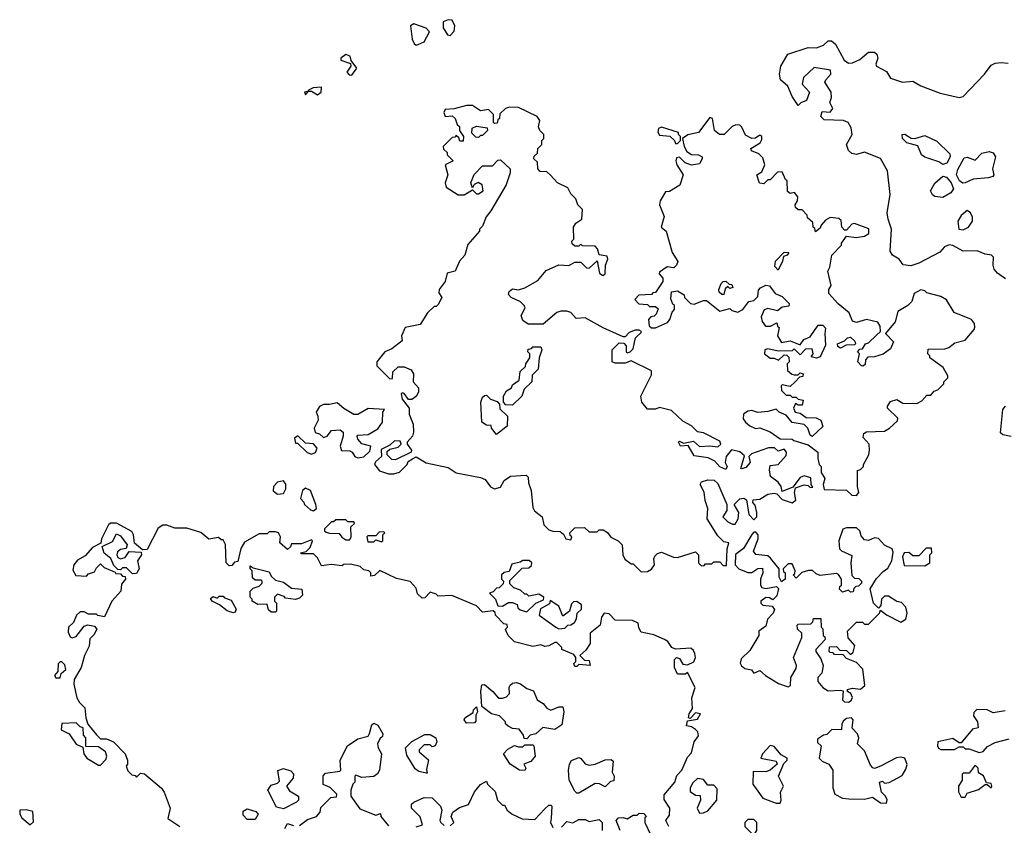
# Model space of a CAD drawing. Extents: x 2293830 to 2387798, y 66850 to 233222.
# Tile 58 of 192: x 2347874 to 2352770, y 165530 to 169536. Entities that reach past the tile are written whole.
import ezdxf

# ---------------------------------------------------------------- set-up
doc = ezdxf.new("R2010")
doc.units = 0

msp = doc.modelspace()

# ---------------------------------------------------------------- linework, layer by layer
at = {"layer": '0CON05XD'}
for points in [[(2350015, 169457.5), (2350035, 169478.8), (2350038.2, 169505), (2350025, 169534), (2350003.9, 169536.1), (2349980, 169525), (2349978.8, 169495), (2350000.7, 169460.7), (2350015, 169457.5)], [(2349845, 169410), (2349855, 169412.5), (2349885, 169426), (2349911.2, 169475), (2349895, 169493.8), (2349834, 169516), (2349816.7, 169505), (2349825, 169440), (2349835, 169417.5), (2349845, 169410)], [(2352776.9, 168246.9), (2352736.2, 168275), (2352720, 168295), (2352714.2, 168315), (2352716, 168356), (2352705.9, 168365.9), (2352675, 168370), (2352635, 168387.5), (2352565.9, 168385.9), (2352514, 168414), (2352496.4, 168416.4), (2352472.5, 168407.5), (2352449.7, 168380.3), (2352345, 168325.8), (2352305, 168312.9), (2352267.5, 168317.5), (2352248, 168345), (2352214.8, 168364.8), (2352201.8, 168385), (2352209.6, 168495), (2352191.9, 168545), (2352188.1, 168575), (2352202.5, 168667.5), (2352188.8, 168785), (2352155, 168846.7), (2352075, 168878), (2352035, 168866), (2352011.2, 168871.2), (2351995.9, 168885.9), (2351986, 168915), (2352013.5, 168965), (2352008.5, 168998.5), (2351993.8, 169025), (2351970, 169035), (2351875, 169038.8), (2351857.5, 169055), (2351865, 169080), (2351905, 169076), (2351916.7, 169095), (2351903.3, 169125), (2351911.1, 169148.9), (2351908.8, 169175), (2351878.3, 169225), (2351882.1, 169237.9), (2351907.2, 169265), (2351905.4, 169285), (2351825, 169298.1), (2351770.8, 169249.2), (2351765.4, 169215), (2351802, 169175), (2351786.2, 169133.8), (2351757.5, 169122.5), (2351745, 169110), (2351714.5, 169155), (2351693.3, 169205), (2351657.3, 169237.3), (2351652, 169265), (2351658.8, 169305), (2351693.3, 169365), (2351795, 169397.8), (2351836.8, 169396.8), (2351871.1, 169408.9), (2351895, 169430.8), (2351910.8, 169430.8), (2351930, 169415), (2351973.6, 169335), (2351995, 169320.3), (2352015, 169322.4), (2352051.5, 169338.5), (2352095, 169374.2), (2352123.9, 169373.9), (2352136.2, 169365), (2352141.2, 169345), (2352132, 169315), (2352134.3, 169304.3), (2352185, 169278.8), (2352203.8, 169245), (2352263.9, 169226.1), (2352315, 169230), (2352355, 169207.5), (2352451.5, 169171.5), (2352545, 169150), (2352565.7, 169155), (2352671.4, 169265), (2352705, 169310), (2352725, 169320), (2352755, 169324), (2352789.5, 169319.5)], [(2349525, 169260), (2349550, 169295), (2349522.5, 169332.5), (2349516.7, 169355), (2349495, 169362.5), (2349470, 169345), (2349470, 169335), (2349518.3, 169318.3), (2349520, 169305), (2349500, 169275), (2349511.7, 169261.7), (2349525, 169260)], [(2349355, 169162), (2349372.5, 169175), (2349375, 169200), (2349333, 169197), (2349310, 169185), (2349310, 169180), (2349290, 169175), (2349295, 169163.3), (2349310, 169180), (2349325, 169180), (2349355, 169162)], [(2350965, 166790), (2350995, 166792.5), (2351016.4, 166803.6), (2351030, 166825), (2351026.7, 166855), (2351031.7, 166868.3), (2351045, 166881.2), (2351065, 166888), (2351125, 166863.3), (2351145, 166862.5), (2351235, 166890), (2351250, 166875), (2351250, 166835), (2351265, 166820), (2351278.3, 166821.7), (2351285, 166830), (2351315, 166830), (2351325, 166840), (2351355, 166840), (2351371.7, 166821.7), (2351388.3, 166821.7), (2351392.5, 166905), (2351400, 166935), (2351375, 166940), (2351345, 166970), (2351292.5, 167055), (2351296.2, 167105), (2351281.9, 167145), (2351277.3, 167187.3), (2351257.5, 167225), (2351265, 167237.5), (2351295, 167247.5), (2351327, 167247), (2351345, 167230), (2351390, 167125), (2351390, 167095), (2351370, 167065), (2351395, 167040), (2351418.3, 167028.3), (2351431.7, 167028.3), (2351447.5, 167055), (2351450, 167085), (2351427.5, 167125), (2351455, 167153.3), (2351475, 167157.5), (2351488.3, 167148.3), (2351500, 167075), (2351525, 167050), (2351540, 167065), (2351540, 167085), (2351531.7, 167121.7), (2351520, 167135), (2351521.7, 167148.3), (2351555, 167152.5), (2351595, 167177.5), (2351625, 167182.5), (2351638.3, 167178.3), (2351665, 167150), (2351715, 167133.3), (2351733, 167147), (2351727.5, 167185), (2351731.7, 167208.3), (2351775, 167222.5), (2351795, 167220), (2351805, 167210), (2351818.3, 167211.7), (2351810, 167225), (2351808.3, 167258.3), (2351775, 167267.5), (2351755, 167260), (2351718.3, 167211.7), (2351665, 167190), (2351660, 167215), (2351646.4, 167236.4), (2351607.5, 167265), (2351601.7, 167298.3), (2351605, 167320), (2351645.8, 167324.2), (2351685, 167370), (2351687.5, 167385), (2351675, 167400), (2351645, 167390), (2351627, 167407), (2351597, 167407), (2351513, 167377), (2351500, 167365), (2351506.7, 167335), (2351485, 167310), (2351465, 167302.5), (2351460, 167305), (2351478.3, 167368.3), (2351455, 167387.5), (2351413, 167397), (2351387.5, 167365), (2351382.5, 167335), (2351392.5, 167315), (2351385, 167300), (2351355, 167312.5), (2351331.2, 167341.2), (2351297.7, 167357.7), (2351227.5, 167367.5), (2351198.3, 167418.3), (2351160, 167415), (2351150, 167435), (2351155, 167440), (2351175, 167430), (2351225, 167440), (2351255, 167413.3), (2351305, 167417.5), (2351345, 167412.5), (2351360, 167425), (2351355, 167440), (2351275, 167482.5), (2351245, 167487.5), (2351215, 167517.5), (2351170.7, 167540.7), (2351115, 167593.3), (2351055, 167607.5), (2351035, 167600), (2350995, 167600), (2350967.5, 167635), (2350963.3, 167665), (2351015, 167770), (2351015, 167790), (2350915, 167840), (2350885, 167827.5), (2350835, 167827.5), (2350820, 167835), (2350820, 167895), (2350855, 167930), (2350878.3, 167928.3), (2350890, 167915), (2350890, 167885), (2350895, 167880), (2350910, 167885), (2350925, 167900), (2350936.2, 167953.8), (2350965, 167980), (2350966.2, 167986.2), (2350955, 167992.5), (2350935, 167992.5), (2350905, 167980), (2350885, 167960), (2350875, 167960), (2350775, 168004.2), (2350685, 168054.3), (2350641.2, 168051.2), (2350615, 168080), (2350595, 168087.5), (2350565, 168087.5), (2350545, 168080), (2350477, 168023), (2350403, 168023), (2350375, 168040), (2350367.5, 168065), (2350387, 168103), (2350382.5, 168115), (2350363.6, 168133.6), (2350317.5, 168155), (2350305, 168170), (2350307.5, 168185), (2350325, 168197.5), (2350355, 168192.5), (2350385, 168202.5), (2350450.7, 168239.3), (2350491.2, 168288.8), (2350555, 168317.5), (2350605, 168313.8), (2350635, 168330), (2350665, 168330), (2350691.7, 168301.7), (2350705, 168300), (2350745, 168337.5), (2350756.4, 168276.4), (2350773.9, 168263.9), (2350785, 168272.5), (2350787.3, 168315), (2350798.2, 168345), (2350795, 168360), (2350756.2, 168366.2), (2350747, 168397), (2350735, 168410), (2350672.5, 168412.5), (2350665, 168420), (2350655, 168410), (2350635, 168410), (2350621.7, 168421.7), (2350620, 168435), (2350630, 168445), (2350627.5, 168505), (2350640, 168525), (2350670, 168545), (2350671.7, 168591.7), (2350650, 168615), (2350640, 168645), (2350615, 168670), (2350599.3, 168699.3), (2350547.5, 168725), (2350513, 168763), (2350495, 168780), (2350461.7, 168781.7), (2350450, 168795), (2350448.3, 168828.3), (2350430, 168845), (2350431.7, 168858.3), (2350448.3, 168871.7), (2350450, 168895), (2350470, 168915), (2350470, 168935), (2350480, 168945), (2350480, 168965), (2350460, 168985), (2350453, 169003), (2350460, 169035), (2350447.5, 169055), (2350355, 169100), (2350309.3, 169100.7), (2350290, 169095), (2350261.7, 169068.3), (2350260, 169045), (2350251.7, 169038.3), (2350248.3, 169021.7), (2350235, 169020), (2350230, 169025), (2350230, 169065), (2350205, 169090), (2350165, 169082.5), (2350125, 169110), (2350095, 169110), (2350035, 169092.5), (2349990, 169090), (2349983.3, 169075), (2349990, 169055), (2350025, 169057.5), (2350040, 169045), (2350050, 169015), (2350060, 169005), (2350060, 168985), (2350080, 168955), (2350078.3, 168931.7), (2350061.7, 168931.7), (2350058.3, 168948.3), (2350045, 168960), (2350038.3, 168951.7), (2350025, 168950), (2349980, 168905), (2349981.7, 168891.7), (2350000, 168875), (2350000, 168865), (2350030, 168835), (2349990, 168815), (2350002.5, 168765), (2349990, 168725), (2349995, 168703.3), (2350055, 168666), (2350083.9, 168666.1), (2350125, 168690), (2350145, 168670), (2350155, 168670), (2350178.8, 168685), (2350173.3, 168715), (2350153.6, 168726.4), (2350133.3, 168716.7), (2350125, 168700), (2350117.5, 168725), (2350133.9, 168766.1), (2350175, 168810), (2350225, 168810), (2350251.7, 168838.3), (2350265, 168840), (2350312.5, 168795), (2350312.5, 168775), (2350292.5, 168715), (2350216.7, 168585), (2350193.9, 168556.1), (2350175, 168510), (2350160, 168495), (2350160, 168485), (2350101.7, 168418.3), (2350086.7, 168365), (2350060, 168335), (2350040, 168285), (2350000, 168275), (2349990, 168235), (2349960, 168195), (2349958.3, 168178.3), (2349972.5, 168155), (2349955, 168120), (2349945, 168110), (2349935, 168110), (2349901.7, 168078.3), (2349865, 168020), (2349790, 168005), (2349772.5, 167965), (2349775, 167940), (2349725, 167900), (2349690, 167885), (2349650, 167835), (2349650, 167815), (2349715, 167750), (2349728.3, 167751.7), (2349730, 167785), (2349755, 167810), (2349785, 167810), (2349820, 167795), (2349832.5, 167775), (2349830, 167735), (2349856.7, 167705), (2349857.5, 167685), (2349846.4, 167663.6), (2349823, 167647), (2349807.5, 167647.5), (2349785, 167677.5), (2349775, 167680), (2349770, 167675), (2349775, 167650), (2349810, 167605), (2349810, 167575), (2349830, 167525), (2349832.5, 167485), (2349827.5, 167465), (2349800, 167435), (2349800, 167425), (2349822.5, 167395), (2349820, 167385), (2349741.7, 167348.3), (2349725, 167350), (2349701.7, 167371.7), (2349701.7, 167388.3), (2349715, 167400), (2349755, 167410), (2349770, 167425), (2349765, 167440), (2349738.3, 167441.7), (2349715, 167420), (2349671.7, 167398.3), (2349672.5, 167365), (2349642.5, 167337.5), (2349638.8, 167325), (2349663, 167293), (2349708.3, 167278.3), (2349735, 167277.5), (2349763, 167287), (2349800, 167325), (2349805, 167340), (2349826.7, 167353.3), (2349845, 167362.5), (2349895, 167332.5), (2350005, 167308.8), (2350045, 167283.3), (2350165, 167260), (2350189.1, 167249.1), (2350215, 167213.3), (2350235, 167203.3), (2350265, 167212.5), (2350283.3, 167245), (2350314.1, 167265.9), (2350391.7, 167271.7), (2350401.7, 167261.7), (2350403.6, 167233.6), (2350416.7, 167195), (2350425, 167110), (2350434, 167094), (2350472.5, 167065), (2350480, 167025), (2350505, 167000), (2350525, 166992.5), (2350561.7, 166991.7), (2350578.3, 166978.3), (2350590, 166955), (2350615, 166950), (2350620, 166965), (2350611.7, 166971.7), (2350610, 166985), (2350635, 167010), (2350681.7, 167011.7), (2350705, 166990), (2350745, 166990), (2350755, 167000), (2350775, 167000), (2350796.4, 166986.4), (2350813.6, 166963.6), (2350850, 166945), (2350870, 166925), (2350872.5, 166875), (2350883.6, 166853.6), (2350915, 166830), (2350925, 166830), (2350965, 166790)], [(2352035, 167170), (2352047.5, 167185), (2352040, 167215), (2352040, 167295), (2352055, 167300), (2352070, 167315), (2352070, 167325), (2352097, 167373), (2352100, 167395), (2352097.5, 167425), (2352068.3, 167458.3), (2352071.7, 167478.3), (2352085, 167487.5), (2352175, 167490), (2352200, 167505), (2352238.3, 167541.7), (2352240, 167555), (2352190, 167605), (2352190, 167615), (2352205, 167637.5), (2352235, 167647.5), (2352265, 167630), (2352335, 167627.5), (2352359.3, 167640.7), (2352385, 167670), (2352405, 167670), (2352421.7, 167688.3), (2352440, 167695), (2352470, 167725), (2352470, 167735), (2352490, 167755), (2352490, 167765), (2352466.4, 167806.4), (2352400, 167855), (2352400, 167865), (2352390, 167875), (2352391.7, 167898.3), (2352475, 167900), (2352495, 167906), (2352525, 167930), (2352575, 167942.5), (2352620, 167995), (2352623, 168007), (2352622.5, 168025), (2352606.7, 168045), (2352520.7, 168080.7), (2352483, 168143), (2352455, 168160), (2352385, 168177.5), (2352375, 168187.5), (2352355, 168192.5), (2352322.5, 168175), (2352310, 168135), (2352290, 168115), (2352240, 168085), (2352227, 168033), (2352180, 167975), (2352220, 167935), (2352205, 167900), (2352167, 167873), (2352125, 167860), (2352091.7, 167858.3), (2352080, 167845), (2352078.3, 167821.7), (2352067, 167813), (2352060, 167815), (2352042.5, 167835), (2352050, 167875), (2352040, 167885), (2352051.7, 167898.3), (2352065, 167900), (2352080, 167925), (2352095, 167930), (2352135, 167966.7), (2352153.8, 167986.2), (2352152.7, 168012.7), (2352141.4, 168031.4), (2352085, 168045.8), (2352035, 168030), (2352015, 168037.5), (2351999.3, 168079.3), (2351943.6, 168123.6), (2351897.5, 168175), (2351897.5, 168195), (2351910, 168215), (2351892.5, 168285), (2351902.5, 168305), (2351912.5, 168365), (2351960, 168415), (2351960, 168425), (2351985, 168460), (2352032.9, 168452.9), (2352075, 168460), (2352096.8, 168473.2), (2352096.2, 168496.2), (2352025, 168523.3), (2352011.2, 168518.8), (2351985, 168490), (2351975, 168490), (2351962.5, 168505), (2351958.3, 168538.3), (2351947, 168547), (2351905, 168552.5), (2351880.7, 168539.3), (2351860, 168515), (2351855, 168500), (2351831.7, 168481.7), (2351828.3, 168498.3), (2351820, 168505), (2351818.3, 168528.3), (2351791.7, 168551.7), (2351790, 168565), (2351765, 168590), (2351745, 168590), (2351731.7, 168601.7), (2351730, 168615), (2351742.5, 168635), (2351743.3, 168655), (2351726.1, 168676.1), (2351705, 168672.5), (2351691.7, 168681.7), (2351690, 168735), (2351681.7, 168741.7), (2351665, 168780), (2351641.7, 168778.3), (2351605, 168740), (2351595, 168740), (2351575, 168720), (2351553, 168723), (2351540, 168765), (2351565, 168780), (2351580, 168815), (2351568.8, 168848.8), (2351548.8, 168868.8), (2351513.6, 168883.6), (2351510, 168895), (2351556, 168924), (2351565, 168940), (2351563.8, 168955), (2351555, 168962), (2351533.3, 168946.7), (2351515, 168945.6), (2351482.6, 168962.6), (2351465, 169002), (2351455, 169011.1), (2351435, 169013.5), (2351417.5, 169005), (2351376.7, 168965), (2351354.5, 168964.5), (2351328.8, 168985), (2351318.8, 169045), (2351305, 169050), (2351250, 168975), (2351195.8, 168964.2), (2351170, 168945), (2351178.8, 168905), (2351191.4, 168881.4), (2351215, 168866), (2351250, 168865), (2351267.5, 168855), (2351267.5, 168845), (2351255, 168820), (2351215, 168813.3), (2351183.9, 168823.9), (2351155, 168852.5), (2351140.7, 168849.3), (2351136.7, 168835), (2351141.2, 168815), (2351172.5, 168765), (2351157, 168713), (2351105, 168682.5), (2351085, 168680), (2351059.4, 168635), (2351055.7, 168615.7), (2351078.3, 168558.3), (2351064.4, 168505), (2351088.8, 168485), (2351117.8, 168377.8), (2351147, 168333), (2351140, 168315), (2351127, 168303), (2351093, 168307), (2351055, 168280), (2351053, 168273), (2351071.7, 168251.7), (2351072.5, 168235), (2351035, 168180), (2351021.7, 168178.3), (2351015, 168170), (2350953, 168167), (2350932.5, 168145), (2350953, 168123), (2350995, 168120), (2351005, 168110), (2351035, 168110), (2351048.3, 168098.3), (2351038.3, 168071.7), (2351028.3, 168061.7), (2351011.7, 168058.3), (2351000, 168045), (2351003.6, 168013.6), (2351015, 168003.3), (2351035, 168003.3), (2351095, 168030), (2351107.5, 168045), (2351118.3, 168081.7), (2351130, 168095), (2351130, 168115), (2351121.7, 168121.7), (2351111.7, 168148.3), (2351115, 168182.5), (2351145, 168187.5), (2351178.3, 168168.3), (2351180, 168155), (2351210, 168125), (2351227.7, 168122.3), (2351275, 168140), (2351289.3, 168139.3), (2351355, 168087.5), (2351405, 168100), (2351415, 168090), (2351445, 168082.5), (2351470, 168095), (2351500, 168135), (2351525, 168140), (2351545, 168160), (2351548.3, 168191.7), (2351557, 168203), (2351583.6, 168216.4), (2351602.5, 168212.5), (2351630, 168175), (2351665, 168160), (2351700, 168125), (2351698.3, 168111.7), (2351665, 168107.5), (2351641.7, 168088.3), (2351595, 168100), (2351576.2, 168093.8), (2351561.7, 168058.3), (2351566, 168036), (2351583, 168013), (2351607, 168013), (2351638.3, 168028.3), (2351641.7, 168011.7), (2351650, 168005), (2351642.5, 167965), (2351661.7, 167931.7), (2351705, 167940), (2351755, 167920), (2351773.6, 167946.4), (2351805, 167960), (2351845, 168017.5), (2351867, 168017), (2351881.7, 168001.7), (2351877.5, 167975), (2351881.7, 167918.3), (2351855, 167860), (2351837, 167853), (2351810, 167860), (2351820, 167875), (2351815, 167900), (2351781.7, 167898.3), (2351755, 167870), (2351725, 167900), (2351715, 167890), (2351645, 167887.5), (2351595, 167900), (2351580, 167895), (2351577.5, 167875), (2351605, 167852.5), (2351625, 167852.5), (2351647, 167843), (2351675, 167870), (2351688.3, 167868.3), (2351698.3, 167858.3), (2351700, 167835), (2351690, 167825), (2351691.7, 167791.7), (2351713, 167773), (2351725, 167770), (2351745, 167770), (2351755, 167780), (2351770, 167775), (2351768.3, 167761.7), (2351751.7, 167758.3), (2351730, 167735), (2351705, 167712.5), (2351665, 167720), (2351660, 167715), (2351663, 167693), (2351685, 167670), (2351705, 167670), (2351715, 167660), (2351735, 167660), (2351745, 167650), (2351770, 167645), (2351765, 167620), (2351745, 167620), (2351731.7, 167628.3), (2351722.5, 167605), (2351730, 167585), (2351755, 167580), (2351785, 167557.5), (2351835, 167556.7), (2351857.5, 167545), (2351867, 167513), (2351815, 167463.3), (2351805, 167470), (2351793.8, 167505), (2351775, 167523.3), (2351715, 167532.5), (2351685, 167570), (2351650, 167585), (2351635, 167600), (2351595, 167587.5), (2351545, 167582.5), (2351515, 167592.5), (2351495, 167590), (2351473.3, 167575), (2351472.3, 167552.3), (2351482.5, 167535), (2351505, 167517.5), (2351533.6, 167503.6), (2351555, 167507.5), (2351605, 167487.5), (2351655, 167452.5), (2351715, 167450), (2351723, 167443), (2351795, 167422.5), (2351842.5, 167385), (2351842.5, 167355), (2351850, 167325), (2351860, 167315), (2351860, 167285), (2351877.5, 167255), (2351870, 167225), (2351875, 167200), (2351985, 167197.5), (2352011.7, 167171.7), (2352035, 167170)], [(2350155, 168950), (2350141.7, 168951.7), (2350121.7, 168971.7), (2350123.6, 168996.4), (2350145, 169007.5), (2350198.3, 168998.3), (2350200, 168985), (2350175, 168960), (2350165, 168960), (2350155, 168950)], [(2351145, 168920), (2351160, 168935), (2351160, 168955), (2351150, 168965), (2351150, 168975), (2351065, 169001.2), (2351051.2, 168995), (2351046.4, 168976.4), (2351055, 168962.5), (2351107, 168957), (2351130, 168935), (2351135, 168920), (2351145, 168920)], [(2352465, 168816), (2352445, 168828.6), (2352375, 168852), (2352358.8, 168865), (2352339.5, 168909.5), (2352285, 168923.8), (2352264, 168945), (2352262.5, 168965), (2352275, 168967.5), (2352306.4, 168946.4), (2352325, 168946), (2352375, 168960), (2352435, 168932.5), (2352499.5, 168869.5), (2352501.2, 168855), (2352485, 168823.3), (2352465, 168816)], [(2352564.1, 168724.1), (2352547.5, 168735), (2352532.5, 168765), (2352538.3, 168791.7), (2352570.7, 168849.3), (2352585, 168852.5), (2352625, 168837.5), (2352658.3, 168871.7), (2352695, 168880), (2352715, 168873.3), (2352727.1, 168855), (2352712, 168795), (2352717.5, 168765), (2352713, 168757), (2352690.7, 168749.3), (2352615, 168743.5), (2352575, 168724.2), (2352564.1, 168724.1)], [(2352465, 168652), (2352425, 168656.7), (2352412.5, 168665), (2352403.3, 168685), (2352425, 168722.5), (2352465, 168758.8), (2352482.3, 168752.3), (2352505.7, 168725.7), (2352518, 168695), (2352504, 168675), (2352465, 168652)], [(2352565, 168491.2), (2352592.5, 168505), (2352612.5, 168535), (2352612.5, 168555), (2352602.5, 168575), (2352585, 168586.7), (2352555, 168563.3), (2352539.2, 168535), (2352543.8, 168493.8), (2352565, 168491.2)], [(2351645, 168290), (2351628.3, 168308.3), (2351632.5, 168335), (2351675, 168380), (2351698.3, 168378.3), (2351690, 168365), (2351671.7, 168358.3), (2351667.5, 168335), (2351645, 168290)], [(2351375, 168170), (2351365, 168170), (2351351.7, 168181.7), (2351350, 168195), (2351362.5, 168225), (2351372.5, 168235), (2351385, 168236.7), (2351401.7, 168221.7), (2351415, 168220), (2351420, 168205), (2351405, 168200), (2351395, 168210), (2351381.7, 168198.3), (2351375, 168170)], [(2351955, 167902.5), (2351941.7, 167911.7), (2351940, 167925), (2351975, 167940), (2351990, 167955), (2352005, 167957.5), (2352027, 167937), (2352030, 167925), (2352025, 167920), (2351983, 167917), (2351955, 167902.5)], [(2350325, 167620), (2350291.7, 167621.7), (2350280, 167635), (2350280, 167665), (2350295, 167690), (2350320, 167705), (2350325, 167720), (2350357, 167743), (2350363, 167787), (2350388.3, 167811.7), (2350390, 167825), (2350410, 167855), (2350410, 167875), (2350400, 167885), (2350401.7, 167898.3), (2350418.3, 167901.7), (2350425, 167910), (2350465, 167910), (2350470, 167895), (2350457.5, 167855), (2350451.7, 167798.3), (2350421.7, 167768.3), (2350420, 167735), (2350381.7, 167698.3), (2350370, 167665), (2350325, 167620)], [(2350245, 167473.3), (2350220, 167505), (2350218.3, 167518.3), (2350195, 167520), (2350172.5, 167535), (2350167.5, 167635), (2350175, 167660), (2350185, 167667.5), (2350195, 167670), (2350215, 167650), (2350248.3, 167638.3), (2350260, 167625), (2350261.7, 167601.7), (2350300, 167565), (2350297.5, 167515), (2350245, 167473.3)], [(2349555, 167357.5), (2349585, 167362.5), (2349615, 167390), (2349620, 167415), (2349575, 167427.5), (2349555, 167450), (2349552.5, 167465), (2349555, 167470), (2349607, 167473), (2349655, 167502.5), (2349677.5, 167535), (2349680, 167585), (2349688.3, 167598.3), (2349607, 167603), (2349555, 167572.5), (2349535, 167572.5), (2349485, 167602.5), (2349451.7, 167631.7), (2349415, 167622.5), (2349385, 167622.5), (2349365, 167612.5), (2349347.5, 167585), (2349356.7, 167565), (2349357.5, 167545), (2349337.5, 167505), (2349343.6, 167483.6), (2349365, 167477.5), (2349385, 167458.8), (2349403.3, 167465), (2349425, 167493.3), (2349467, 167497), (2349482.5, 167485), (2349482.5, 167465), (2349466.7, 167415), (2349473.6, 167393.6), (2349515, 167392.5), (2349527.5, 167385), (2349540, 167365), (2349555, 167357.5)], [(2352805, 167462.9), (2352762.5, 167472.5), (2352751.2, 167481.2), (2352762.3, 167597.7), (2352776.7, 167615)], [(2349325, 167376.2), (2349345, 167383.3), (2349353.3, 167405), (2349335, 167427.5), (2349295, 167430), (2349257, 167467), (2349240, 167455), (2349245, 167430), (2349255, 167430), (2349303.9, 167383.9), (2349325, 167376.2)], [(2349155, 167176.7), (2349185, 167180), (2349196.4, 167203.6), (2349197, 167227), (2349185, 167242.5), (2349155, 167236.7), (2349136.2, 167215), (2349134.1, 167194.1), (2349155, 167176.7)], [(2349335, 167093.3), (2349350, 167105), (2349346.2, 167125), (2349320, 167195), (2349295, 167207.5), (2349280, 167195), (2349270, 167155), (2349287, 167137), (2349290, 167125), (2349319.3, 167099.3), (2349335, 167093.3)], [(2351102.5, 165525), (2351087.5, 165555), (2351105, 165580), (2351107.5, 165615), (2351078.3, 165658.3), (2351078.3, 165681.7), (2351132.5, 165745), (2351141.7, 165778.3), (2351166.1, 165803.9), (2351195, 165870), (2351215, 165890), (2351227.5, 165945), (2351250, 165975), (2351246, 165995), (2351235, 166006.2), (2351215, 166020), (2351190, 166025), (2351195, 166050), (2351245, 166057.5), (2351260, 166085), (2351235, 166090), (2351208.3, 166061.7), (2351200, 166065), (2351202.5, 166085), (2351219.3, 166110.7), (2351216.7, 166165), (2351232.5, 166215), (2351195, 166290), (2351185, 166282.5), (2351145, 166282.5), (2351130, 166315), (2351130, 166355), (2351140, 166365), (2351155, 166360), (2351171.7, 166331.7), (2351195, 166327.5), (2351226.2, 166343.8), (2351233.8, 166365), (2351230.8, 166385), (2351225, 166400), (2351211.7, 166411.7), (2351135, 166406.7), (2351117.5, 166415), (2351096.7, 166445), (2351080, 166455), (2351027, 166477), (2350965, 166490), (2350953, 166513), (2350950, 166535), (2350921.7, 166548.3), (2350835, 166550), (2350805, 166582.5), (2350780, 166585), (2350767.5, 166565), (2350760, 166525), (2350710, 166485), (2350710, 166435), (2350688.3, 166401.7), (2350660, 166375), (2350681.7, 166351.7), (2350705, 166350), (2350710, 166325), (2350655, 166330), (2350645, 166320), (2350635, 166320), (2350630, 166335), (2350640, 166345), (2350640, 166365), (2350630, 166380), (2350570, 166405), (2350570, 166415), (2350545, 166440), (2350535, 166440), (2350505, 166422.5), (2350485, 166420), (2350465, 166427.5), (2350425, 166420), (2350335, 166442.5), (2350302.5, 166475), (2350292.5, 166495), (2350290, 166505), (2350300, 166515), (2350298.3, 166528.3), (2350281.7, 166531.7), (2350240, 166575), (2350238.3, 166588.3), (2350227.5, 166597.5), (2350175, 166590), (2350145, 166622.5), (2350023, 166673), (2349955, 166670), (2349945, 166680), (2349915, 166690), (2349888.3, 166661.7), (2349875, 166660), (2349851.7, 166681.7), (2349845, 166710), (2349815, 166742.5), (2349748.3, 166758.3), (2349665, 166797.5), (2349638.3, 166771.7), (2349620, 166770), (2349620, 166785), (2349610, 166795), (2349585, 166800), (2349567, 166817), (2349519.3, 166829.3), (2349485, 166827.5), (2349475, 166820), (2349425, 166827.5), (2349375, 166820), (2349355, 166860), (2349335, 166880), (2349275, 166880), (2349270, 166885), (2349298.3, 166891.7), (2349318.3, 166911.7), (2349330, 166945), (2349325, 166950), (2349275, 166930), (2349225, 166930), (2349220, 166915), (2349205, 166902.5), (2349167.5, 166935), (2349170, 166965), (2349160, 166985), (2349145, 166990), (2349115, 166990), (2349110, 166985), (2349105, 166980), (2349065, 166980), (2348991.7, 166938.3), (2348973, 166907), (2348958.3, 166841.7), (2348941.7, 166838.3), (2348928.3, 166821.7), (2348915, 166820), (2348900, 166835), (2348897, 166927), (2348885, 166950), (2348875, 166950), (2348861.7, 166961.7), (2348815, 166953.3), (2348775, 166986.2), (2348705, 167007.1), (2348645, 167007.8), (2348605, 167022.5), (2348585, 167022.5), (2348562.3, 167007.7), (2348508.3, 166901.7), (2348485, 166900), (2348443.8, 166933.8), (2348440, 166975), (2348430.5, 166990.5), (2348355, 167032.1), (2348325, 167033.3), (2348314.4, 167025), (2348280, 166955), (2348277.5, 166932.5), (2348235, 166912.5), (2348199.3, 166870.7), (2348161.7, 166848.3), (2348142.5, 166825), (2348138.3, 166798.3), (2348153, 166773), (2348205, 166770), (2348215, 166780), (2348245, 166790), (2348255, 166810), (2348275, 166830), (2348293, 166813), (2348348.3, 166788.3), (2348351.7, 166781.7), (2348375, 166780), (2348385, 166770), (2348398.3, 166768.3), (2348400, 166755), (2348380, 166730), (2348375.9, 166694.1), (2348332.5, 166645), (2348295, 166567.5), (2348263, 166573), (2348255, 166580), (2348215, 166580), (2348195, 166592.5), (2348175, 166592.5), (2348156.7, 166575), (2348141.2, 166538.8), (2348116.2, 166515), (2348115, 166490), (2348125, 166467.5), (2348135, 166462.5), (2348155, 166470), (2348195, 166520), (2348213, 166527), (2348245, 166520), (2348257.5, 166505), (2348243, 166477), (2348223, 166457), (2348218.3, 166421.7), (2348196.2, 166375), (2348180, 166315), (2348144.3, 166255.7), (2348142.7, 166232.7), (2348157.5, 166165), (2348170.7, 166140.7), (2348197.5, 166115), (2348202.5, 166065), (2348213, 166033), (2348255, 165980), (2348275, 165960), (2348305, 165960), (2348340, 165945), (2348397.5, 165885), (2348410, 165855), (2348410, 165835), (2348402.5, 165825), (2348411.7, 165801.7), (2348431.7, 165781.7), (2348448.3, 165778.3), (2348455, 165770), (2348475, 165790), (2348495, 165786.7), (2348578.8, 165715), (2348592, 165695), (2348622.5, 165615), (2348610, 165565), (2348670, 165525)], [(2349515, 166950), (2349522.5, 166965), (2349520, 167015), (2349538.3, 167031.7), (2349535, 167040), (2349505, 167040), (2349495, 167050), (2349445, 167050), (2349435, 167040), (2349425, 167040), (2349390, 167005), (2349390, 166995), (2349398.3, 166988.3), (2349415, 166982.5), (2349461.7, 166981.7), (2349475, 166962.5), (2349495, 166950), (2349515, 166950)], [(2348435, 166780), (2348405, 166810), (2348385, 166810), (2348375, 166800), (2348361.7, 166801.7), (2348341.7, 166821.7), (2348326.4, 166856.4), (2348294.2, 166884.2), (2348283, 166917), (2348335, 166941.2), (2348355, 166980), (2348375, 166969.2), (2348407.5, 166925), (2348403, 166907), (2348375, 166902.5), (2348360, 166890), (2348356, 166875), (2348362, 166862), (2348375, 166856.2), (2348398.8, 166861.2), (2348418.3, 166891.7), (2348478.3, 166888.3), (2348480, 166875), (2348460, 166845), (2348467.5, 166805), (2348455, 166782.5), (2348435, 166780)], [(2349675, 166940), (2349680, 166945), (2349680, 166975), (2349690, 166985), (2349685, 166990), (2349661.7, 166988.3), (2349645, 166970), (2349605, 166970), (2349600, 166965), (2349605, 166940), (2349635, 166940), (2349645, 166950), (2349675, 166940)], [(2351995, 166142.9), (2352008.7, 166151.3), (2352015.8, 166165.8), (2352006.4, 166186.4), (2351990, 166195), (2351990, 166205), (2352015, 166212.5), (2352055, 166206.7), (2352076.7, 166225), (2352067, 166307), (2352035, 166340), (2351985, 166360), (2351968.3, 166378.3), (2351925, 166380), (2351918.3, 166388.3), (2351905, 166390), (2351900, 166395), (2351901.7, 166418.3), (2351935, 166420), (2351951.7, 166401.7), (2351985, 166400), (2352005, 166380), (2352018.3, 166391.7), (2352027.5, 166425), (2351993, 166463), (2351990, 166495), (2352035, 166540), (2352065, 166540), (2352075, 166530), (2352095, 166530), (2352150, 166585), (2352155, 166600), (2352185, 166576.7), (2352255, 166540), (2352280, 166555), (2352287.5, 166585), (2352280, 166615), (2352258.3, 166638.3), (2352235, 166642.5), (2352195, 166670), (2352175, 166670), (2352160, 166655), (2352156.4, 166623.6), (2352145, 166610), (2352120, 166635), (2352103, 166707), (2352135, 166757.5), (2352167, 166793), (2352190.7, 166809.3), (2352211.2, 166845), (2352218.3, 166888.3), (2352212.5, 166905), (2352173.9, 166923.9), (2352145, 166956.2), (2352125, 166959.2), (2352095, 166946.2), (2352075, 166950), (2352059.2, 166969.2), (2352052.5, 166995), (2352035, 167009.2), (2351985, 167010), (2351967, 167003), (2351947.5, 166945), (2351950, 166905), (2351960, 166895), (2352011.7, 166871.7), (2352007.5, 166835), (2352011.7, 166771.7), (2352025, 166760), (2352047, 166757), (2352060, 166745), (2352060, 166735), (2352045, 166720), (2352031.7, 166718.3), (2352021.7, 166708.3), (2352018.3, 166691.7), (2352005, 166690), (2351995, 166700), (2351980, 166695), (2351965, 166690), (2351950, 166705), (2351951.7, 166718.3), (2351960, 166725), (2351960, 166755), (2351945, 166777.5), (2351935, 166782.5), (2351855, 166772.5), (2351835, 166780), (2351817, 166797), (2351797, 166797), (2351763, 166787), (2351735, 166760), (2351720, 166775), (2351728.3, 166781.7), (2351730, 166795), (2351715, 166830), (2351695, 166830), (2351670, 166805), (2351671.7, 166791.7), (2351680, 166785), (2351680, 166755), (2351661.7, 166741.7), (2351650, 166765), (2351650, 166805), (2351608.3, 166858.3), (2351595, 166870), (2351535, 166877.5), (2351523, 166893), (2351546.2, 166955), (2351546.2, 166975), (2351535, 166987.5), (2351525, 166987.5), (2351513.9, 166976.1), (2351473, 166907), (2351433, 166877), (2351432.5, 166825), (2351450, 166805), (2351495, 166787.5), (2351515, 166787.5), (2351545, 166807.5), (2351568.3, 166808.3), (2351570, 166785), (2351557.5, 166755), (2351557.5, 166725), (2351565, 166712.5), (2351585, 166707.5), (2351637.5, 166717.5), (2351647.5, 166707.5), (2351638.3, 166671.7), (2351618.3, 166651.7), (2351601.7, 166661.7), (2351585, 166662.5), (2351560, 166645), (2351560, 166635), (2351570, 166625), (2351615, 166620), (2351627, 166603), (2351620, 166585), (2351592.5, 166555), (2351585, 166520), (2351550, 166495), (2351550, 166475), (2351505, 166400), (2351461.7, 166358.3), (2351457, 166337), (2351463.3, 166323.3), (2351480.5, 166310.5), (2351513.6, 166303.6), (2351525, 166287.5), (2351555, 166300), (2351582.5, 166275), (2351647.5, 166235), (2351695, 166218.8), (2351706.2, 166225), (2351708.8, 166265), (2351735, 166310), (2351736.7, 166325), (2351722.5, 166365), (2351763.3, 166465), (2351762.5, 166485), (2351742.5, 166505), (2351740, 166525), (2351745, 166530), (2351807.5, 166532.5), (2351818.3, 166541.7), (2351821.7, 166558.3), (2351858.3, 166558.3), (2351860, 166515), (2351867, 166507), (2351870, 166475), (2351878.3, 166468.3), (2351880, 166455), (2351832.5, 166405), (2351832.5, 166395), (2351858.3, 166358.3), (2351870, 166325), (2351862.5, 166287.5), (2351842.5, 166265), (2351842.5, 166245), (2351867.5, 166215), (2351895, 166198.8), (2351955, 166202.5), (2351968.3, 166198.3), (2351966, 166155), (2351975, 166144.2), (2351995, 166142.9)], [(2352375, 166820), (2352400, 166835), (2352400, 166875), (2352410, 166885), (2352408.3, 166908.3), (2352381.7, 166908.3), (2352345, 166870), (2352315, 166870), (2352295, 166887.5), (2352272.5, 166885), (2352263.3, 166865), (2352271.7, 166821.7), (2352375, 166820)], [(2350395, 166592.5), (2350440, 166635), (2350478.3, 166651.7), (2350480, 166665), (2350455, 166680), (2350405, 166670), (2350395, 166680), (2350385, 166680), (2350365, 166700), (2350331.7, 166711.7), (2350311.7, 166731.7), (2350311.7, 166748.3), (2350371.7, 166808.3), (2350405, 166810), (2350418.3, 166821.7), (2350420, 166835), (2350407, 166847), (2350375, 166847.5), (2350361.7, 166838.3), (2350320.7, 166829.3), (2350308.3, 166791.7), (2350283, 166787), (2350270, 166775), (2350270, 166755), (2350280, 166745), (2350278.3, 166731.7), (2350258.3, 166711.7), (2350245, 166710), (2350228.3, 166691.7), (2350210, 166685), (2350240, 166655), (2350251.7, 166621.7), (2350275, 166620), (2350305, 166637.5), (2350325, 166637.5), (2350348.3, 166628.3), (2350351.7, 166611.7), (2350361.7, 166601.7), (2350395, 166592.5)], [(2349145, 166590), (2349125, 166590), (2349111.7, 166601.7), (2349105, 166630), (2349058.3, 166628.3), (2349030, 166645), (2349030, 166655), (2349020, 166665), (2349020, 166695), (2349035, 166710), (2349065, 166720), (2349080, 166735), (2349080, 166745), (2349075, 166750), (2349045, 166750), (2349031.7, 166761.7), (2349030, 166795), (2349020, 166805), (2349020, 166820), (2349035, 166810), (2349115, 166790), (2349125, 166770), (2349145, 166750), (2349185, 166740), (2349225, 166710), (2349277.5, 166705), (2349280, 166675), (2349265, 166660), (2349245, 166652.5), (2349195, 166660), (2349188.3, 166668.3), (2349155, 166680), (2349140, 166665), (2349140, 166645), (2349150, 166635), (2349150, 166595), (2349145, 166590)], [(2348935, 166587.5), (2348905, 166596.7), (2348866.7, 166626.7), (2348830, 166645), (2348822.5, 166657.5), (2348835, 166667.5), (2348855, 166660), (2348865, 166670), (2348885, 166670), (2348891.7, 166661.7), (2348925, 166650), (2348950, 166605), (2348945, 166590), (2348935, 166587.5)], [(2350555, 166507.5), (2350585, 166510), (2350600, 166525), (2350615, 166526.7), (2350632, 166538), (2350642.7, 166557.3), (2350646, 166585), (2350668, 166605), (2350667.1, 166627.1), (2350645, 166644), (2350628, 166642), (2350618.3, 166631.7), (2350607.5, 166595), (2350575, 166570), (2350555, 166620), (2350511.7, 166648.3), (2350508.3, 166631.7), (2350463.8, 166606.2), (2350456.7, 166575), (2350540, 166515), (2350555, 166507.5)], [(2348075, 166263.3), (2348080, 166285), (2348103.3, 166305), (2348097.5, 166327.5), (2348083, 166343), (2348075, 166343.3), (2348065, 166332.5), (2348063.3, 166295), (2348047.5, 166275), (2348054.1, 166264.1), (2348075, 166263.3)], [(2350395, 165960), (2350381.7, 165961.7), (2350378.3, 165978.3), (2350358.3, 166008.3), (2350325, 166012.5), (2350303, 166023), (2350290, 166035), (2350290, 166045), (2350260, 166075), (2350220, 166085), (2350171.7, 166121.7), (2350167.5, 166195), (2350171.7, 166228.3), (2350185, 166230), (2350226.4, 166196.4), (2350255, 166162.5), (2350275, 166162.5), (2350295, 166170), (2350310, 166185), (2350307.5, 166215), (2350313.6, 166226.4), (2350325, 166236.7), (2350345, 166240), (2350365, 166233.3), (2350395, 166210), (2350429.3, 166199.3), (2350447.5, 166155), (2350476.4, 166136.4), (2350495, 166112.5), (2350515, 166103.3), (2350555, 166120), (2350575, 166120), (2350580, 166095), (2350569.3, 166030.7), (2350535, 166007.5), (2350475, 166017.5), (2350440, 165985), (2350411.7, 165978.3), (2350395, 165960)], [(2350095, 166037.5), (2350083.3, 166055), (2350087.5, 166065), (2350128.3, 166091.7), (2350130, 166105), (2350145, 166120), (2350150, 166095), (2350142.5, 166077.5), (2350141.7, 166048.3), (2350135, 166040), (2350095, 166037.5)], [(2352775, 166100), (2352715, 166090), (2352685, 166103.8), (2352633, 166107), (2352618.3, 166091.7), (2352617.5, 166075), (2352636.7, 166045), (2352640, 166015), (2352611.7, 166008.3), (2352555, 165940), (2352545, 165940), (2352515, 165962.5), (2352440, 165945), (2352437.5, 165925), (2352443.6, 165913.6), (2352455, 165907.5), (2352523, 165907), (2352545, 165920), (2352565, 165920), (2352575, 165910), (2352595, 165910), (2352645, 165892.5), (2352665, 165897.5), (2352687, 165923), (2352725, 165942.5), (2352795, 165960)], [(2352185, 165640), (2352187, 165657), (2352180, 165675), (2352160, 165695), (2352150, 165745), (2352165, 165750), (2352175, 165740), (2352197, 165743), (2352261.7, 165778.3), (2352281.2, 165808.8), (2352287.7, 165832.3), (2352275, 165863.8), (2352255, 165869.2), (2352234.3, 165865.7), (2352155, 165823.8), (2352125, 165812.5), (2352117, 165817), (2352105, 165830), (2352075, 165900), (2352040, 165935), (2352047.5, 165965), (2352040, 165985), (2352013, 166013), (2352018.8, 166055), (2352010, 166065), (2351985, 166060.8), (2351969.7, 166050.3), (2351962, 166035), (2351960, 166005), (2351913, 166007), (2351888.3, 165981.7), (2351871.7, 165978.3), (2351841.7, 165958.3), (2351841.7, 165941.7), (2351860, 165925), (2351850, 165865), (2351865, 165850), (2351897.5, 165835), (2351917.5, 165805), (2351917, 165717), (2351927.5, 165685), (2351965, 165666), (2351997.7, 165662.3), (2352075, 165660), (2352115, 165670), (2352155, 165642.5), (2352185, 165640)], [(2348275, 165830), (2348301.7, 165858.3), (2348307.5, 165875), (2348300, 165895), (2348265, 165920), (2348201.7, 165921.7), (2348202.5, 165965), (2348191.7, 165978.3), (2348190, 166015), (2348175, 166020), (2348155, 166040), (2348083.6, 166036.4), (2348080, 166005), (2348120, 165985), (2348153.6, 165933.6), (2348188.3, 165918.3), (2348192.5, 165885), (2348207.5, 165865), (2348265, 165830), (2348275, 165830)], [(2349265, 165530), (2349305, 165560), (2349350, 165575), (2349367.5, 165595), (2349371.7, 165618.3), (2349421.7, 165668.3), (2349448.3, 165671.7), (2349450, 165685), (2349418.3, 165718.3), (2349383, 165733), (2349383, 165777), (2349395, 165790), (2349465, 165800), (2349470, 165805), (2349467.5, 165855), (2349503.3, 165925), (2349555, 165960), (2349607, 165973), (2349613.3, 165986.7), (2349625, 166030), (2349635, 166037.5), (2349655, 166027.5), (2349680, 165985), (2349678.3, 165971.7), (2349665, 165960), (2349653.3, 165935), (2349656.7, 165915), (2349673.3, 165885), (2349662.5, 165805), (2349653, 165787), (2349635, 165772.5), (2349575, 165767.5), (2349545, 165780), (2349540, 165775), (2349540, 165745), (2349530, 165735), (2349520, 165705), (2349520, 165675), (2349565, 165612.5), (2349645, 165580), (2349668.3, 165588.3), (2349670, 165575), (2349708.3, 165528.3)], [(2349900, 165790), (2349895, 165790), (2349858.3, 165798.3), (2349840.7, 165810.7), (2349799.3, 165879.3), (2349792.5, 165915), (2349823, 165947), (2349888.3, 165981.7), (2349915, 165982.5), (2349942.5, 165965), (2349947.5, 165945), (2349940, 165925), (2349925, 165920), (2349915, 165930), (2349885, 165930), (2349860, 165905), (2349860, 165895), (2349906.4, 165856.4), (2349897.5, 165807.5), (2349900, 165790)], [(2350385, 165802.5), (2350360, 165805), (2350313.6, 165833.6), (2350280, 165885), (2350300.7, 165909.3), (2350335, 165927.5), (2350355, 165920), (2350375, 165920), (2350385, 165930), (2350425, 165930), (2350430, 165925), (2350437.5, 165875), (2350415, 165847.5), (2350380, 165835), (2350390, 165815), (2350385, 165802.5)], [(2351655, 165640), (2351660, 165655), (2351656.7, 165695), (2351672.5, 165725), (2351647.5, 165775), (2351673, 165837), (2351690, 165855), (2351690, 165865), (2351660.7, 165880.7), (2351625, 165922.5), (2351605, 165927.5), (2351567.5, 165885), (2351560, 165865), (2351635, 165850), (2351640, 165835), (2351606.1, 165803.9), (2351585, 165796.7), (2351521.7, 165798.3), (2351520, 165735), (2351570, 165665), (2351635, 165640), (2351655, 165640)], [(2350655, 165690), (2350645, 165690), (2350635, 165700), (2350606.7, 165755), (2350603.3, 165805), (2350607.5, 165835), (2350617, 165853), (2350655, 165867.5), (2350665, 165863.3), (2350685.9, 165835.9), (2350705, 165828.8), (2350735, 165833.8), (2350785, 165856.2), (2350815, 165857.5), (2350825, 165850), (2350820, 165795), (2350830, 165775), (2350828.3, 165751.7), (2350811.7, 165748.3), (2350785, 165722.5), (2350756.4, 165736.4), (2350735, 165738.8), (2350655, 165690)], [(2349185, 165612.5), (2349150.7, 165620.7), (2349107.5, 165705), (2349125, 165730), (2349155, 165740), (2349165, 165750), (2349156.7, 165803.3), (2349185, 165812.5), (2349221.2, 165801.2), (2349235.9, 165785.9), (2349233.3, 165765), (2349200, 165725), (2349215, 165702.5), (2349260, 165675), (2349260, 165655), (2349250, 165645), (2349185, 165612.5)], [(2352575, 165670), (2352585, 165690), (2352641.7, 165708.3), (2352675, 165732.5), (2352685, 165732.5), (2352705, 165717.5), (2352708.8, 165725), (2352705, 165737.5), (2352681.7, 165741.7), (2352666.4, 165776.4), (2352641.7, 165791.7), (2352640, 165815), (2352625, 165830), (2352595, 165790), (2352565, 165790), (2352560, 165785), (2352560, 165755), (2352542.5, 165725), (2352543, 165697), (2352555, 165670), (2352575, 165670)], [(2351255, 165590), (2351275, 165592.5), (2351295, 165602.5), (2351340, 165655), (2351341.7, 165711.7), (2351325, 165730), (2351295, 165730), (2351275, 165757.5), (2351245, 165762.5), (2351219.3, 165740.7), (2351207.5, 165715), (2351208.3, 165698.3), (2351235, 165680), (2351258.3, 165678.3), (2351260, 165655), (2351242.5, 165615), (2351255, 165590)], [(2350015, 165527.5), (2350032.5, 165545), (2350020, 165575), (2350027.5, 165595), (2350060.7, 165619.3), (2350105.5, 165634.5), (2350135, 165696.7), (2350165, 165732.5), (2350195, 165750), (2350200, 165735), (2350238.3, 165698.3), (2350250, 165655), (2350275, 165630), (2350285, 165630), (2350297.5, 165605), (2350322.5, 165585), (2350372.9, 165562.9), (2350435, 165560), (2350485, 165612.5), (2350505, 165630), (2350515, 165630), (2350520, 165625), (2350517.5, 165565), (2350513.8, 165543.8), (2350525, 165520)], [(2349845, 165522.5), (2349877, 165533), (2349865, 165572.5), (2349822.5, 165615), (2349822.5, 165635), (2349833.9, 165646.1), (2349885, 165668.8), (2349925, 165667.5), (2349966.7, 165625), (2349973.3, 165605), (2349963.3, 165555), (2349967.5, 165545), (2349985, 165530)], [(2347925, 165532.5), (2347941.7, 165548.3), (2347938.3, 165598.3), (2347905, 165606.7), (2347873.9, 165606.1), (2347873.6, 165586.4), (2347885, 165567.5), (2347925, 165532.5)], [(2349045, 165560), (2349005, 165560), (2348985, 165580), (2348985, 165600), (2349005, 165612.5), (2349048.3, 165598.3), (2349060, 165585), (2349045, 165560)], [(2350568.3, 165521.7), (2350595, 165550), (2350625, 165542.5), (2350655, 165560), (2350685, 165560), (2350705, 165550), (2350755, 165560), (2350770, 165545), (2350770, 165505)], [(2350860, 165505), (2350840, 165555), (2350851.7, 165568.3), (2350875, 165570), (2350895, 165562.5), (2350925, 165580), (2350945, 165580), (2350955, 165590), (2350978.3, 165588.3), (2350990, 165575), (2350982.5, 165567.5), (2350982.5, 165545), (2351010, 165485)], [(2351525, 165480), (2351540, 165505), (2351540, 165545), (2351525, 165560), (2351495, 165560), (2351480, 165545), (2351480, 165525), (2351525, 165480)], [(2349192.5, 165515), (2349205, 165540), (2349235, 165530)]]:
    msp.add_lwpolyline(points, dxfattribs=at)

doc.saveas('drawing.dxf')
